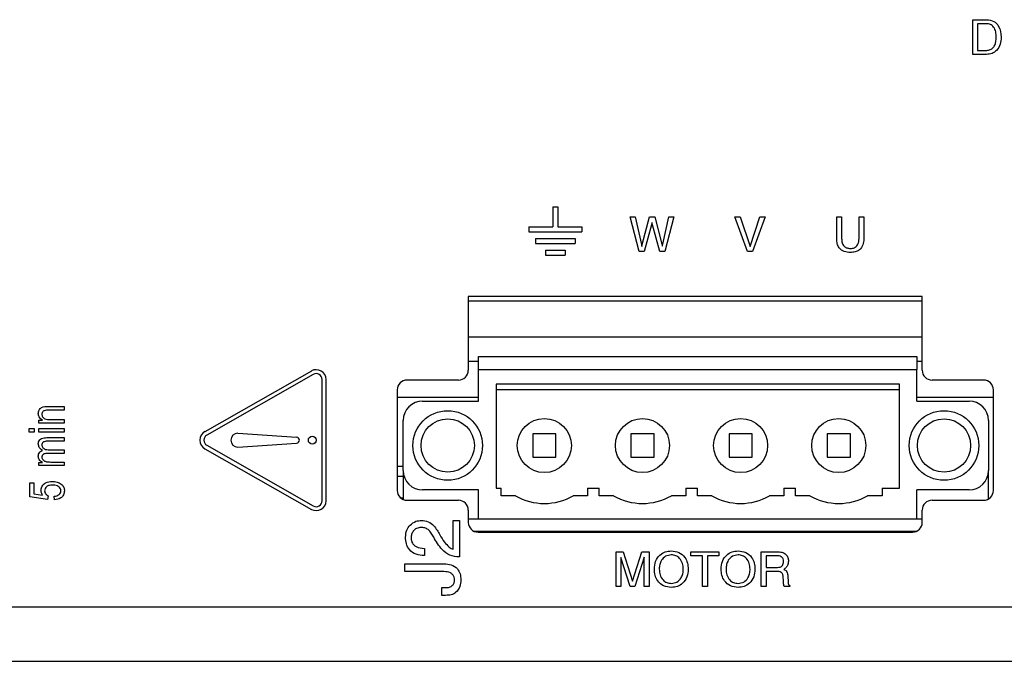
# Model space of a CAD drawing. Header units: inches. Extents: x 0.5 to 21.6, y 0.5 to 16.5.
# Tile 12 of 26: x 12.7 to 14.7, y 4.5 to 5.8. Entities that reach past the tile are written whole.
import ezdxf

# ---------------------------------------------------------------- set-up
doc = ezdxf.new("R2010")
doc.units = ezdxf.units.IN
doc.header["$MEASUREMENT"] = 0

msp = doc.modelspace()

# ---------------------------------------------------------------- linework, layer by layer
at = {"color": 7, "linetype": 'Continuous', "lineweight": 25}
for p, q in [((14.6616, 5.8427), (14.6904, 5.8427)), ((14.6616, 5.7719), (14.6616, 5.8427)), ((14.6894, 5.8345), (14.6715, 5.8345)), ((14.6715, 5.8345), (14.6715, 5.7801)), ((14.6715, 5.7801), (14.6886, 5.7801)), ((14.6897, 5.7719), (14.6616, 5.7719)), ((13.806, 5.4614), (13.816, 5.4614)), ((13.806, 5.4614), (13.806, 5.4206)), ((13.816, 5.4614), (13.816, 5.4206)), ((13.9635, 5.441), (13.9738, 5.441)), ((13.9819, 5.3703), (13.9635, 5.441)), ((13.9738, 5.441), (13.9863, 5.385)), ((13.9879, 5.385), (14.0028, 5.441)), ((14.0028, 5.441), (14.0135, 5.441)), ((14.0135, 5.441), (14.0283, 5.3853)), ((14.0299, 5.3853), (14.0426, 5.441)), ((14.0528, 5.441), (14.0344, 5.3703)), ((14.0426, 5.441), (14.0528, 5.441)), ((14.1771, 5.4411), (14.1877, 5.4411)), ((14.2027, 5.3703), (14.1771, 5.4411)), ((14.1877, 5.4411), (14.2079, 5.3805)), ((14.2079, 5.3805), (14.228, 5.4411)), ((14.2386, 5.4411), (14.213, 5.3703)), ((14.228, 5.4411), (14.2386, 5.4411)), ((14.3845, 5.3963), (14.3845, 5.4411)), ((14.3845, 5.4411), (14.3945, 5.4411)), ((14.3945, 5.4411), (14.3945, 5.3969)), ((14.4299, 5.3969), (14.4299, 5.4411)), ((14.4299, 5.4411), (14.4398, 5.4411)), ((14.4398, 5.4411), (14.4398, 5.3963)), ((13.7568, 5.4206), (13.7568, 5.4106)), ((13.7568, 5.4206), (13.806, 5.4206)), ((13.816, 5.4206), (13.8652, 5.4206)), ((13.8652, 5.4206), (13.8652, 5.4106)), ((14.0071, 5.4251), (13.9921, 5.3703)), ((14.0242, 5.3703), (14.0089, 5.4251)), ((13.7568, 5.4106), (13.8652, 5.4106)), ((13.7704, 5.3969), (13.7704, 5.3869)), ((13.7704, 5.3969), (13.8516, 5.3969)), ((13.7704, 5.3869), (13.8516, 5.3869)), ((13.8516, 5.3969), (13.8516, 5.3869)), ((13.7908, 5.373), (13.7908, 5.363)), ((13.7908, 5.373), (13.8311, 5.373)), ((13.7908, 5.363), (13.8311, 5.363)), ((13.8311, 5.373), (13.8311, 5.363)), ((13.9921, 5.3703), (13.9819, 5.3703)), ((14.0344, 5.3703), (14.0242, 5.3703)), ((14.213, 5.3703), (14.2027, 5.3703)), ((14.5587, 5.2786), (13.6337, 5.2786)), ((13.6337, 5.2786), (13.6337, 5.1286)), ((14.5587, 5.1286), (14.5587, 5.2786)), ((14.5587, 5.2693), (13.6337, 5.2693)), ((13.6337, 5.1965), (14.5587, 5.1965)), ((13.6547, 5.1463), (13.6337, 5.1463)), ((13.6547, 5.1299), (13.6547, 5.1563)), ((13.6547, 5.1563), (14.548, 5.1563)), ((14.548, 5.1563), (14.548, 5.1299)), ((14.5587, 5.1463), (14.548, 5.1463)), ((13.3138, 5.127), (13.0969, 5.0034)), ((13.3178, 5.1201), (13.1008, 4.9965)), ((13.6547, 5.0657), (13.6547, 5.1299)), ((13.6547, 5.1299), (14.548, 5.1299)), ((14.548, 5.0657), (14.548, 5.1299)), ((13.3357, 4.8625), (13.3357, 5.1097)), ((13.3437, 4.8625), (13.3437, 5.1097)), ((13.6137, 5.1086), (13.5087, 5.1086)), ((14.5126, 5.0999), (13.6902, 5.0999)), ((13.6902, 5.0999), (13.6902, 4.8886)), ((14.5126, 4.8886), (14.5126, 5.0999)), ((14.6837, 5.1086), (14.5787, 5.1086)), ((13.4887, 5.0886), (13.4887, 4.8836)), ((13.6902, 5.0893), (14.5126, 5.0893)), ((14.7037, 4.8836), (14.7037, 5.0886)), ((13.4887, 5.0735), (13.6547, 5.0735)), ((13.5405, 5.0657), (13.6547, 5.0657)), ((14.548, 5.0735), (14.7037, 5.0735)), ((14.548, 5.0657), (14.6543, 5.0657)), ((12.7783, 5.0547), (12.8098, 5.0547)), ((12.8098, 5.0473), (12.7785, 5.0473)), ((12.8098, 5.0547), (12.8098, 5.0473)), ((12.7583, 5.0271), (12.7657, 5.0271)), ((12.7583, 5.0207), (12.7583, 5.0271)), ((12.8098, 5.0207), (12.7583, 5.0207)), ((12.7817, 5.028), (12.8098, 5.028)), ((12.8098, 5.028), (12.8098, 5.0207)), ((13.5012, 4.924), (13.5012, 5.0264)), ((14.6937, 5.0264), (14.6937, 4.924)), ((12.739, 5.0096), (12.7491, 5.0096)), ((12.739, 5.0023), (12.739, 5.0096)), ((12.7491, 5.0023), (12.739, 5.0023)), ((12.7491, 5.0096), (12.7491, 5.0023)), ((12.7583, 5.0096), (12.8098, 5.0096)), ((12.7583, 5.0023), (12.7583, 5.0096)), ((12.8098, 5.0023), (12.7583, 5.0023)), ((12.8098, 5.0096), (12.8098, 5.0023)), ((13.1637, 5.0001), (13.2837, 4.9921)), ((13.765, 4.9988), (13.765, 4.9516)), ((13.8122, 4.9988), (13.765, 4.9988)), ((13.8122, 4.9516), (13.8122, 4.9988)), ((13.965, 4.9988), (13.965, 4.9516)), ((14.0122, 4.9988), (13.965, 4.9988)), ((14.0122, 4.9516), (14.0122, 4.9988)), ((14.2122, 4.9988), (14.165, 4.9988)), ((14.165, 4.9988), (14.165, 4.9516)), ((14.2122, 4.9516), (14.2122, 4.9988)), ((14.365, 4.9988), (14.365, 4.9516)), ((14.4122, 4.9988), (14.365, 4.9988)), ((14.4122, 4.9516), (14.4122, 4.9988)), ((12.7746, 4.9913), (12.8098, 4.9913)), ((12.8098, 4.9839), (12.7774, 4.9839)), ((12.8098, 4.9913), (12.8098, 4.9839)), ((13.1637, 4.9721), (13.2837, 4.9801)), ((12.8098, 4.9591), (12.7764, 4.9591)), ((12.7799, 4.9664), (12.8098, 4.9664)), ((12.8098, 4.9664), (12.8098, 4.9591)), ((13.0969, 4.9687), (13.3138, 4.8451)), ((13.1008, 4.9756), (13.3178, 4.8521)), ((12.7583, 4.9343), (12.7583, 4.9407)), ((12.7583, 4.9407), (12.7656, 4.9407)), ((12.7831, 4.9416), (12.8098, 4.9416)), ((12.8098, 4.9416), (12.8098, 4.9343)), ((13.765, 4.9516), (13.8122, 4.9516)), ((13.965, 4.9516), (14.0122, 4.9516)), ((14.165, 4.9516), (14.2122, 4.9516)), ((14.365, 4.9516), (14.4122, 4.9516)), ((12.8098, 4.9343), (12.7583, 4.9343)), ((13.5012, 4.9326), (13.4887, 4.9326)), ((13.5012, 4.924), (13.5012, 4.8651)), ((14.6937, 4.8662), (14.6937, 4.924)), ((12.7399, 4.8708), (12.7399, 4.8993)), ((12.7399, 4.8993), (12.7482, 4.8993)), ((12.7482, 4.8993), (12.7482, 4.877)), ((13.4887, 4.9129), (13.5012, 4.9129)), ((12.7482, 4.877), (12.7657, 4.8743)), ((13.6547, 4.8846), (13.5405, 4.8846)), ((13.6547, 4.8256), (13.6547, 4.8846)), ((13.6902, 4.8886), (13.7004, 4.8886)), ((13.7004, 4.8728), (13.7004, 4.8886)), ((13.8768, 4.8886), (13.8768, 4.8728)), ((13.8768, 4.8886), (13.9004, 4.8886)), ((13.9004, 4.8728), (13.9004, 4.8886)), ((14.0768, 4.8886), (14.0768, 4.8728)), ((14.0768, 4.8886), (14.1004, 4.8886)), ((14.1004, 4.8728), (14.1004, 4.8886)), ((14.2768, 4.8886), (14.2768, 4.8728)), ((14.2768, 4.8886), (14.3004, 4.8886)), ((14.3004, 4.8728), (14.3004, 4.8886)), ((14.4768, 4.8886), (14.4768, 4.8728)), ((14.4768, 4.8886), (14.5126, 4.8886)), ((14.548, 4.8256), (14.548, 4.8846)), ((14.6543, 4.8846), (14.548, 4.8846)), ((12.7762, 4.8653), (12.7399, 4.8708)), ((12.7773, 4.8727), (12.7762, 4.8653)), ((12.7905, 4.8644), (12.7896, 4.8718)), ((13.4955, 4.8686), (13.5012, 4.8686)), ((13.5087, 4.8636), (13.6137, 4.8636)), ((13.7297, 4.8728), (13.7004, 4.8728)), ((13.8768, 4.8728), (13.8475, 4.8728)), ((13.9297, 4.8728), (13.9004, 4.8728)), ((14.0768, 4.8728), (14.0475, 4.8728)), ((14.1297, 4.8728), (14.1004, 4.8728)), ((14.2768, 4.8728), (14.2475, 4.8728)), ((14.3297, 4.8728), (14.3004, 4.8728)), ((14.3611, 4.8606), (14.3611, 4.8603)), ((14.3631, 4.8606), (14.3631, 4.8599)), ((14.4768, 4.8728), (14.4475, 4.8728)), ((14.5787, 4.8636), (14.6837, 4.8636)), ((13.6337, 4.8436), (13.6337, 4.8186)), ((14.5587, 4.8186), (14.5587, 4.8436)), ((13.6027, 4.7637), (13.6027, 4.8225)), ((13.6027, 4.8225), (13.6156, 4.8225)), ((13.6156, 4.8225), (13.6156, 4.7483)), ((13.6337, 4.8256), (13.6547, 4.8256)), ((13.6547, 4.8256), (14.548, 4.8256)), ((14.548, 4.8256), (14.5587, 4.8256)), ((13.645, 4.8006), (14.5474, 4.8006)), ((13.6537, 4.7986), (14.5387, 4.7986)), ((13.5443, 4.7654), (13.5443, 4.7512)), ((13.9348, 4.6879), (13.9348, 4.7587)), ((13.9348, 4.7587), (13.9492, 4.7587)), ((13.9492, 4.7587), (13.9685, 4.6988)), ((13.9685, 4.6988), (13.9875, 4.7587)), ((13.9875, 4.7587), (14.0019, 4.7587)), ((14.0019, 4.7587), (14.0019, 4.6879)), ((14.0872, 4.7505), (14.0872, 4.7587)), ((14.0872, 4.7587), (14.1444, 4.7587)), ((14.1444, 4.7587), (14.1444, 4.7505)), ((14.2306, 4.6879), (14.2306, 4.7587)), ((14.2306, 4.7587), (14.2632, 4.7587)), ((13.6156, 4.7483), (13.6152, 4.7483)), ((13.9638, 4.6879), (13.9448, 4.7473)), ((13.9448, 4.7473), (13.9448, 4.6879)), ((13.992, 4.7475), (13.973, 4.6879)), ((13.992, 4.6879), (13.992, 4.7475)), ((14.1108, 4.7505), (14.0872, 4.7505)), ((14.1108, 4.6879), (14.1108, 4.7505)), ((14.1444, 4.7505), (14.1208, 4.7505)), ((14.1208, 4.7505), (14.1208, 4.6879)), ((14.2406, 4.7505), (14.2406, 4.7269)), ((14.2629, 4.7505), (14.2406, 4.7505)), ((13.5043, 4.7341), (13.5842, 4.7341)), ((13.5043, 4.7184), (13.5043, 4.7341)), ((13.5841, 4.7184), (13.5043, 4.7184)), ((14.2406, 4.7269), (14.2636, 4.7269)), ((14.2406, 4.7188), (14.2406, 4.6879)), ((14.2625, 4.7188), (14.2406, 4.7188)), ((14.2766, 4.7229), (14.2782, 4.7221)), ((14.2757, 4.7007), (14.2755, 4.7064)), ((14.2848, 4.7096), (14.2852, 4.6967)), ((13.5799, 4.6699), (13.5799, 4.6856)), ((13.5799, 4.6856), (13.5875, 4.6856)), ((13.9448, 4.6879), (13.9348, 4.6879)), ((13.973, 4.6879), (13.9638, 4.6879)), ((14.0019, 4.6879), (13.992, 4.6879)), ((14.1208, 4.6879), (14.1108, 4.6879)), ((14.2406, 4.6879), (14.2306, 4.6879)), ((14.2888, 4.6879), (14.2771, 4.6879)), ((14.2888, 4.6897), (14.2888, 4.6879)), ((13.5875, 4.6699), (13.5799, 4.6699)), ((17.4057, 4.6456), (10.8037, 4.6456)), ((10.8337, 4.5356), (17.4357, 4.5356))]:
    msp.add_line(p, q, dxfattribs=at)
for centre, radius in [((13.5917, 4.9752), 0.0709), ((14.6031, 4.9752), 0.0709), ((13.5917, 4.9752), 0.0543), ((13.7886, 4.9752), 0.0551), ((13.9886, 4.9752), 0.0551), ((14.1886, 4.9752), 0.0551), ((14.3886, 4.9752), 0.0551), ((14.6031, 4.9752), 0.0543), ((13.3157, 4.9861), 0.008)]:
    msp.add_circle(centre, radius, dxfattribs=at)
for centre, radius, start, end in [((13.3237, 5.1097), 0.02, 0, 119.6689), ((13.3237, 5.1097), 0.012, 0, 119.6689), ((13.6137, 5.1286), 0.02, 270, 0), ((14.5787, 5.1286), 0.02, 180, 270), ((13.5087, 5.0886), 0.02, 90, 180), ((14.6837, 5.0886), 0.02, 0, 90), ((13.5405, 5.0264), 0.0394, 90, 180), ((14.6543, 5.0264), 0.0394, 0, 90), ((13.1068, 4.9861), 0.02, 119.6689, 240.3311), ((13.1068, 4.9861), 0.012, 119.6689, 240.3311), ((13.1637, 4.9861), 0.014, 90, 270), ((13.2837, 4.9861), 0.006, 270, 90), ((13.5405, 4.924), 0.0394, 180, 270), ((14.6543, 4.924), 0.0394, 270, 0), ((13.5087, 4.8836), 0.02, 180, 270), ((14.6837, 4.8836), 0.02, 270, 0), ((13.3237, 4.8625), 0.02, 240.3311, 0), ((13.3237, 4.8625), 0.012, 240.3311, 0), ((13.6137, 4.8436), 0.02, 0, 90), ((13.7886, 4.9752), 0.1181, 240.0736, 299.9264), ((13.9886, 4.9752), 0.1181, 240.0736, 299.9264), ((14.1886, 4.9752), 0.1181, 240.0736, 299.9264), ((14.3886, 4.9752), 0.1181, 240.0736, 299.9264), ((14.5787, 4.8436), 0.02, 90, 180), ((13.6537, 4.8186), 0.02, 180, 270), ((14.5387, 4.8186), 0.02, 270, 0)]:
    msp.add_arc(centre, radius, start, end, dxfattribs=at)
for points, knots in [([(14.6904, 5.8427), (14.6953, 5.8421), (14.705, 5.8409), (14.7177, 5.8275), (14.7189, 5.8149), (14.7196, 5.8073)], [0, 0, 0, 0, 0.280131, 0.560171, 1, 1, 1, 1]), ([(14.7096, 5.8073), (14.7095, 5.8109), (14.7092, 5.818), (14.7053, 5.8275), (14.698, 5.8338), (14.6923, 5.8343), (14.6894, 5.8345)], [0, 0, 0, 0, 0.281181, 0.560916, 0.780155, 1, 1, 1, 1]), ([(14.6886, 5.7801), (14.6911, 5.7803), (14.6959, 5.7806), (14.7024, 5.7845), (14.7087, 5.7932), (14.7092, 5.8015), (14.7096, 5.8073)], [0, 0, 0, 0, 0.187207, 0.373862, 0.560901, 1, 1, 1, 1]), ([(14.7196, 5.8073), (14.7193, 5.8024), (14.7187, 5.7926), (14.7118, 5.7804), (14.7012, 5.7729), (14.6935, 5.7723), (14.6897, 5.7719)], [0, 0, 0, 0, 0.280765, 0.560144, 0.779776, 1, 1, 1, 1]), ([(14.0079, 5.4295), (14.0078, 5.4287), (14.0076, 5.4272), (14.0072, 5.4257), (14.0071, 5.4251)], [0, 0, 0, 0, 0.55987, 1, 1, 1, 1]), ([(14.0089, 5.4251), (14.0086, 5.4259), (14.0082, 5.4274), (14.008, 5.4289), (14.0079, 5.4295)], [0, 0, 0, 0, 0.560228, 1, 1, 1, 1]), ([(13.9863, 5.385), (13.9865, 5.3843), (13.9868, 5.3828), (13.987, 5.3814), (13.9871, 5.3808)], [0, 0, 0, 0, 0.560033, 1, 1, 1, 1]), ([(13.9871, 5.3808), (13.9872, 5.3816), (13.9874, 5.383), (13.9877, 5.3844), (13.9879, 5.385)], [0, 0, 0, 0, 0.559793, 1, 1, 1, 1]), ([(14.0283, 5.3853), (14.0285, 5.3845), (14.0289, 5.3831), (14.029, 5.3817), (14.0291, 5.3811)], [0, 0, 0, 0, 0.559983, 1, 1, 1, 1]), ([(14.0291, 5.3811), (14.0292, 5.3819), (14.0294, 5.3833), (14.0297, 5.3847), (14.0299, 5.3853)], [0, 0, 0, 0, 0.559991, 1, 1, 1, 1]), ([(14.4122, 5.3685), (14.408, 5.3688), (14.3996, 5.3693), (14.3894, 5.3764), (14.385, 5.3865), (14.3846, 5.393), (14.3845, 5.3963)], [0, 0, 0, 0, 0.280616, 0.558815, 0.778974, 1, 1, 1, 1]), ([(14.3945, 5.3969), (14.3946, 5.394), (14.3949, 5.3883), (14.3988, 5.3809), (14.4054, 5.3771), (14.4099, 5.3768), (14.4122, 5.3767)], [0, 0, 0, 0, 0.280988, 0.559733, 0.779326, 1, 1, 1, 1]), ([(14.4122, 5.3767), (14.4151, 5.3769), (14.4208, 5.3773), (14.4271, 5.3831), (14.4295, 5.3901), (14.4297, 5.3946), (14.4299, 5.3969)], [0, 0, 0, 0, 0.2801055, 0.5580699, 0.7786856, 1, 1, 1, 1]), ([(14.4398, 5.3963), (14.4395, 5.3922), (14.4389, 5.3838), (14.4318, 5.3739), (14.422, 5.3691), (14.4155, 5.3687), (14.4122, 5.3685)], [0, 0, 0, 0, 0.280357, 0.559097, 0.779177, 1, 1, 1, 1]), ([(12.7574, 5.0404), (12.7577, 5.0428), (12.7582, 5.0465), (12.7611, 5.0504), (12.767, 5.0548), (12.7733, 5.0547), (12.7783, 5.0547)], [0, 0, 0, 0, 0.249542, 0.3752, 0.50076, 1, 1, 1, 1]), ([(12.7657, 5.0271), (12.7644, 5.0279), (12.7618, 5.0296), (12.7582, 5.034), (12.7577, 5.038), (12.7574, 5.0404)], [0, 0, 0, 0, 0.281083, 0.561725, 1, 1, 1, 1]), ([(12.7785, 5.0473), (12.7754, 5.0473), (12.7715, 5.0474), (12.7675, 5.045), (12.7659, 5.0433), (12.7649, 5.0412), (12.7648, 5.0396), (12.7648, 5.0389)], [0, 0, 0, 0, 0.4990579, 0.6243588, 0.7495415, 0.8747655, 1, 1, 1, 1]), ([(12.7648, 5.0389), (12.7648, 5.0379), (12.7649, 5.036), (12.7661, 5.0334), (12.7681, 5.0312), (12.773, 5.0282), (12.7778, 5.0281), (12.7817, 5.028)], [0, 0, 0, 0, 0.125327, 0.250476, 0.37573, 0.501023, 1, 1, 1, 1]), ([(12.7574, 4.9783), (12.7575, 4.9798), (12.7577, 4.9829), (12.7602, 4.9869), (12.7657, 4.9909), (12.771, 4.9911), (12.7746, 4.9913)], [0, 0, 0, 0, 0.187116, 0.373733, 0.560437, 1, 1, 1, 1]), ([(12.7662, 4.9653), (12.7635, 4.9671), (12.7588, 4.9702), (12.7578, 4.9758), (12.7574, 4.9783)], [0, 0, 0, 0, 0.560853, 1, 1, 1, 1]), ([(12.7774, 4.9839), (12.7746, 4.984), (12.7711, 4.984), (12.7673, 4.9821), (12.7659, 4.9806), (12.7649, 4.9787), (12.7648, 4.9773), (12.7648, 4.9766)], [0, 0, 0, 0, 0.49956, 0.624726, 0.749873, 0.874967, 1, 1, 1, 1]), ([(12.7648, 4.9766), (12.7648, 4.9758), (12.7649, 4.9741), (12.766, 4.9717), (12.7677, 4.9697), (12.772, 4.9668), (12.7764, 4.9666), (12.7799, 4.9664)], [0, 0, 0, 0, 0.125428, 0.250798, 0.376237, 0.501688, 1, 1, 1, 1]), ([(12.7574, 4.9534), (12.7575, 4.9549), (12.7577, 4.9579), (12.7605, 4.9628), (12.764, 4.9643), (12.7662, 4.9653)], [0, 0, 0, 0, 0.281261, 0.561829, 1, 1, 1, 1]), ([(12.7764, 4.9591), (12.7738, 4.959), (12.7705, 4.959), (12.7671, 4.9571), (12.7657, 4.9556), (12.7649, 4.9538), (12.7648, 4.9526), (12.7648, 4.9519)], [0, 0, 0, 0, 0.498873, 0.624094, 0.749314, 0.874722, 1, 1, 1, 1]), ([(12.7656, 4.9407), (12.7643, 4.9415), (12.7618, 4.9431), (12.7583, 4.9473), (12.7578, 4.9511), (12.7574, 4.9534)], [0, 0, 0, 0, 0.281125, 0.562031, 1, 1, 1, 1]), ([(12.7648, 4.9519), (12.7648, 4.9509), (12.765, 4.9489), (12.7665, 4.9463), (12.7687, 4.9442), (12.7741, 4.9417), (12.7791, 4.9417), (12.7831, 4.9416)], [0, 0, 0, 0, 0.125005, 0.249906, 0.375023, 0.500193, 1, 1, 1, 1]), ([(12.7629, 4.8848), (12.7635, 4.8878), (12.7647, 4.8937), (12.7734, 4.9009), (12.781, 4.9016), (12.7857, 4.9021)], [0, 0, 0, 0, 0.278738, 0.559657, 1, 1, 1, 1]), ([(12.7857, 4.9021), (12.789, 4.9019), (12.7956, 4.9014), (12.804, 4.8971), (12.8099, 4.8905), (12.8104, 4.8853), (12.8107, 4.8827)], [0, 0, 0, 0, 0.280724, 0.560865, 0.780416, 1, 1, 1, 1]), ([(12.7657, 4.8743), (12.7648, 4.8762), (12.7632, 4.8795), (12.763, 4.8832), (12.7629, 4.8848)], [0, 0, 0, 0, 0.559795, 1, 1, 1, 1]), ([(12.7861, 4.8947), (12.784, 4.8946), (12.7799, 4.8944), (12.7745, 4.8919), (12.7709, 4.8877), (12.7705, 4.8844), (12.7703, 4.8828)], [0, 0, 0, 0, 0.281032, 0.560586, 0.780389, 1, 1, 1, 1]), ([(12.7703, 4.8828), (12.7704, 4.8816), (12.7707, 4.8792), (12.773, 4.8753), (12.7756, 4.8737), (12.7773, 4.8727)], [0, 0, 0, 0, 0.2802455, 0.5606906, 1, 1, 1, 1]), ([(12.8034, 4.8826), (12.8032, 4.8841), (12.8028, 4.887), (12.7999, 4.8904), (12.7946, 4.8941), (12.7896, 4.8945), (12.7861, 4.8947)], [0, 0, 0, 0, 0.186475, 0.373411, 0.560677, 1, 1, 1, 1]), ([(12.7896, 4.8718), (12.7914, 4.872), (12.7949, 4.8726), (12.7995, 4.8748), (12.8027, 4.8783), (12.8032, 4.8812), (12.8034, 4.8826)], [0, 0, 0, 0, 0.281084, 0.561079, 0.780997, 1, 1, 1, 1]), ([(12.8107, 4.8827), (12.8103, 4.8798), (12.8096, 4.8742), (12.8022, 4.8665), (12.7949, 4.8652), (12.7905, 4.8644)], [0, 0, 0, 0, 0.279987, 0.560441, 1, 1, 1, 1]), ([(13.5149, 4.8129), (13.5187, 4.8161), (13.5256, 4.8217), (13.5344, 4.8222), (13.5383, 4.8225)], [0, 0, 0, 0, 0.558598, 1, 1, 1, 1]), ([(13.5383, 4.8225), (13.543, 4.8221), (13.5526, 4.8214), (13.566, 4.8101), (13.572, 4.7997), (13.5757, 4.7933)], [0, 0, 0, 0, 0.279669, 0.558606, 1, 1, 1, 1]), ([(13.5058, 4.7882), (13.5061, 4.7934), (13.5068, 4.8025), (13.5124, 4.8098), (13.5149, 4.8129)], [0, 0, 0, 0, 0.55981, 1, 1, 1, 1]), ([(13.5373, 4.8082), (13.5342, 4.8079), (13.528, 4.8073), (13.5213, 4.8013), (13.5177, 4.7941), (13.5173, 4.7893), (13.5172, 4.7868)], [0, 0, 0, 0, 0.279654, 0.558977, 0.779206, 1, 1, 1, 1]), ([(13.5632, 4.7886), (13.5599, 4.7943), (13.5554, 4.8023), (13.5449, 4.8078), (13.5399, 4.8081), (13.5373, 4.8082)], [0, 0, 0, 0, 0.559566, 0.779478, 1, 1, 1, 1]), ([(13.5443, 4.7512), (13.5385, 4.7515), (13.5271, 4.7521), (13.5134, 4.7615), (13.5066, 4.7748), (13.506, 4.7838), (13.5058, 4.7882)], [0, 0, 0, 0, 0.280465, 0.559172, 0.779202, 1, 1, 1, 1]), ([(13.5172, 4.7868), (13.5173, 4.7844), (13.5177, 4.7796), (13.5216, 4.7732), (13.5302, 4.7668), (13.5385, 4.766), (13.5443, 4.7654)], [0, 0, 0, 0, 0.187105, 0.3737, 0.56076, 1, 1, 1, 1]), ([(13.6152, 4.7483), (13.6086, 4.7488), (13.5954, 4.7498), (13.5765, 4.7652), (13.5682, 4.7797), (13.5632, 4.7886)], [0, 0, 0, 0, 0.2797761, 0.558596, 1, 1, 1, 1]), ([(13.5757, 4.7933), (13.5786, 4.7882), (13.5838, 4.779), (13.5912, 4.7716), (13.5944, 4.7683)], [0, 0, 0, 0, 0.5605091, 1, 1, 1, 1]), ([(13.5944, 4.7683), (13.5959, 4.7673), (13.5985, 4.7655), (13.6014, 4.7642), (13.6027, 4.7637)], [0, 0, 0, 0, 0.559696, 1, 1, 1, 1]), ([(14.0128, 4.7233), (14.0132, 4.7287), (14.0141, 4.7394), (14.0227, 4.7521), (14.0347, 4.7595), (14.0431, 4.7602), (14.0473, 4.7605)], [0, 0, 0, 0, 0.280353, 0.559666, 0.779607, 1, 1, 1, 1]), ([(14.0473, 4.7605), (14.0527, 4.76), (14.0634, 4.7589), (14.0751, 4.7485), (14.081, 4.7359), (14.0815, 4.7275), (14.0818, 4.7233)], [0, 0, 0, 0, 0.279658, 0.55872, 0.779102, 1, 1, 1, 1]), ([(14.1489, 4.7233), (14.1494, 4.7287), (14.1502, 4.7394), (14.1588, 4.7521), (14.1708, 4.7595), (14.1792, 4.7602), (14.1834, 4.7605)], [0, 0, 0, 0, 0.280353, 0.559666, 0.779607, 1, 1, 1, 1]), ([(14.1834, 4.7605), (14.1888, 4.76), (14.1995, 4.7589), (14.2112, 4.7485), (14.2172, 4.7359), (14.2177, 4.7275), (14.2179, 4.7233)], [0, 0, 0, 0, 0.279658, 0.55872, 0.779102, 1, 1, 1, 1]), ([(14.2632, 4.7587), (14.2664, 4.7586), (14.2727, 4.7583), (14.2809, 4.7543), (14.2855, 4.7471), (14.2858, 4.7421), (14.286, 4.7396)], [0, 0, 0, 0, 0.281069, 0.560129, 0.779501, 1, 1, 1, 1]), ([(14.0473, 4.7524), (14.0433, 4.7518), (14.0352, 4.7508), (14.0272, 4.7423), (14.0233, 4.7327), (14.023, 4.7265), (14.0228, 4.7233)], [0, 0, 0, 0, 0.279016, 0.55818, 0.778868, 1, 1, 1, 1]), ([(14.0718, 4.7233), (14.0715, 4.7273), (14.071, 4.7353), (14.0653, 4.7452), (14.0567, 4.7515), (14.0504, 4.7521), (14.0473, 4.7524)], [0, 0, 0, 0, 0.280661, 0.560163, 0.779911, 1, 1, 1, 1]), ([(14.1834, 4.7524), (14.1794, 4.7518), (14.1713, 4.7508), (14.1633, 4.7423), (14.1594, 4.7327), (14.1591, 4.7265), (14.1589, 4.7233)], [0, 0, 0, 0, 0.279016, 0.55818, 0.778868, 1, 1, 1, 1]), ([(14.2079, 4.7233), (14.2077, 4.7273), (14.2071, 4.7353), (14.2014, 4.7452), (14.1929, 4.7515), (14.1866, 4.7521), (14.1834, 4.7524)], [0, 0, 0, 0, 0.280661, 0.560163, 0.779911, 1, 1, 1, 1]), ([(14.276, 4.7389), (14.2759, 4.7408), (14.2757, 4.7446), (14.272, 4.7489), (14.2673, 4.7504), (14.2644, 4.7505), (14.2629, 4.7505)], [0, 0, 0, 0, 0.28068, 0.557794, 0.778469, 1, 1, 1, 1]), ([(14.2636, 4.7269), (14.2654, 4.727), (14.2691, 4.7272), (14.2739, 4.73), (14.2758, 4.7345), (14.2759, 4.7375), (14.276, 4.7389)], [0, 0, 0, 0, 0.28117, 0.558857, 0.778824, 1, 1, 1, 1]), ([(14.286, 4.7396), (14.2857, 4.7365), (14.2853, 4.731), (14.2815, 4.727), (14.2799, 4.7252)], [0, 0, 0, 0, 0.559921, 1, 1, 1, 1]), ([(13.6056, 4.7016), (13.6054, 4.7035), (13.6051, 4.7074), (13.602, 4.7123), (13.5952, 4.7175), (13.5887, 4.718), (13.5841, 4.7184)], [0, 0, 0, 0, 0.1871694, 0.3740596, 0.5612272, 1, 1, 1, 1]), ([(13.5842, 4.7341), (13.5892, 4.7338), (13.5992, 4.7332), (13.6115, 4.7254), (13.6177, 4.7138), (13.6182, 4.7059), (13.6184, 4.702)], [0, 0, 0, 0, 0.280683, 0.559369, 0.779256, 1, 1, 1, 1]), ([(14.0473, 4.6861), (14.0419, 4.6867), (14.0312, 4.6878), (14.0195, 4.6982), (14.0136, 4.7107), (14.0131, 4.7191), (14.0128, 4.7233)], [0, 0, 0, 0, 0.279637, 0.558726, 0.779096, 1, 1, 1, 1]), ([(14.0228, 4.7233), (14.0231, 4.7193), (14.0236, 4.7113), (14.0293, 4.7014), (14.0378, 4.6951), (14.0441, 4.6946), (14.0473, 4.6943)], [0, 0, 0, 0, 0.280664, 0.560173, 0.779931, 1, 1, 1, 1]), ([(14.0818, 4.7233), (14.0814, 4.718), (14.0805, 4.7073), (14.0719, 4.6945), (14.0599, 4.6871), (14.0515, 4.6864), (14.0473, 4.6861)], [0, 0, 0, 0, 0.28034, 0.559619, 0.77956, 1, 1, 1, 1]), ([(14.0473, 4.6943), (14.0513, 4.6948), (14.0594, 4.6958), (14.0674, 4.7043), (14.0713, 4.7139), (14.0716, 4.7202), (14.0718, 4.7233)], [0, 0, 0, 0, 0.279036, 0.558219, 0.778874, 1, 1, 1, 1]), ([(14.1834, 4.6861), (14.178, 4.6867), (14.1673, 4.6878), (14.1557, 4.6982), (14.1497, 4.7107), (14.1492, 4.7191), (14.1489, 4.7233)], [0, 0, 0, 0, 0.279637, 0.558726, 0.779096, 1, 1, 1, 1]), ([(14.1589, 4.7233), (14.1592, 4.7193), (14.1597, 4.7113), (14.1654, 4.7014), (14.174, 4.6951), (14.1803, 4.6946), (14.1834, 4.6943)], [0, 0, 0, 0, 0.280664, 0.560173, 0.779931, 1, 1, 1, 1]), ([(14.1834, 4.6943), (14.1874, 4.6948), (14.1955, 4.6958), (14.2035, 4.7043), (14.2074, 4.7139), (14.2078, 4.7202), (14.2079, 4.7233)], [0, 0, 0, 0, 0.279036, 0.558219, 0.778874, 1, 1, 1, 1]), ([(14.2179, 4.7233), (14.2175, 4.718), (14.2167, 4.7073), (14.208, 4.6945), (14.196, 4.6871), (14.1876, 4.6864), (14.1834, 4.6861)], [0, 0, 0, 0, 0.28034, 0.559619, 0.77956, 1, 1, 1, 1]), ([(14.2755, 4.7064), (14.2754, 4.7083), (14.2752, 4.7122), (14.2719, 4.717), (14.267, 4.7186), (14.264, 4.7187), (14.2625, 4.7188)], [0, 0, 0, 0, 0.281191, 0.558148, 0.778587, 1, 1, 1, 1]), ([(14.2799, 4.7252), (14.2793, 4.7247), (14.2783, 4.7239), (14.2771, 4.7232), (14.2766, 4.7229)], [0, 0, 0, 0, 0.559865, 1, 1, 1, 1]), ([(14.2782, 4.7221), (14.2793, 4.7213), (14.2816, 4.7198), (14.2842, 4.7154), (14.2846, 4.7118), (14.2848, 4.7096)], [0, 0, 0, 0, 0.280207, 0.560358, 1, 1, 1, 1]), ([(13.6184, 4.702), (13.6181, 4.6972), (13.6175, 4.6877), (13.61, 4.676), (13.5988, 4.6701), (13.5913, 4.67), (13.5875, 4.6699)], [0, 0, 0, 0, 0.280732, 0.559516, 0.779314, 1, 1, 1, 1]), ([(13.5875, 4.6856), (13.5901, 4.6857), (13.5952, 4.686), (13.6017, 4.6897), (13.6052, 4.6955), (13.6054, 4.6996), (13.6056, 4.7016)], [0, 0, 0, 0, 0.280859, 0.559829, 0.779452, 1, 1, 1, 1]), ([(14.2771, 4.6879), (14.2767, 4.6903), (14.276, 4.6945), (14.2758, 4.6988), (14.2757, 4.7007)], [0, 0, 0, 0, 0.559572, 1, 1, 1, 1]), ([(14.2852, 4.6967), (14.2852, 4.6951), (14.2853, 4.6928), (14.2872, 4.6906), (14.2882, 4.69), (14.2888, 4.6897)], [0, 0, 0, 0, 0.559415, 0.779293, 1, 1, 1, 1])]:
    msp.add_open_spline(points, degree=3, knots=knots, dxfattribs=at)

doc.saveas('drawing.dxf')
